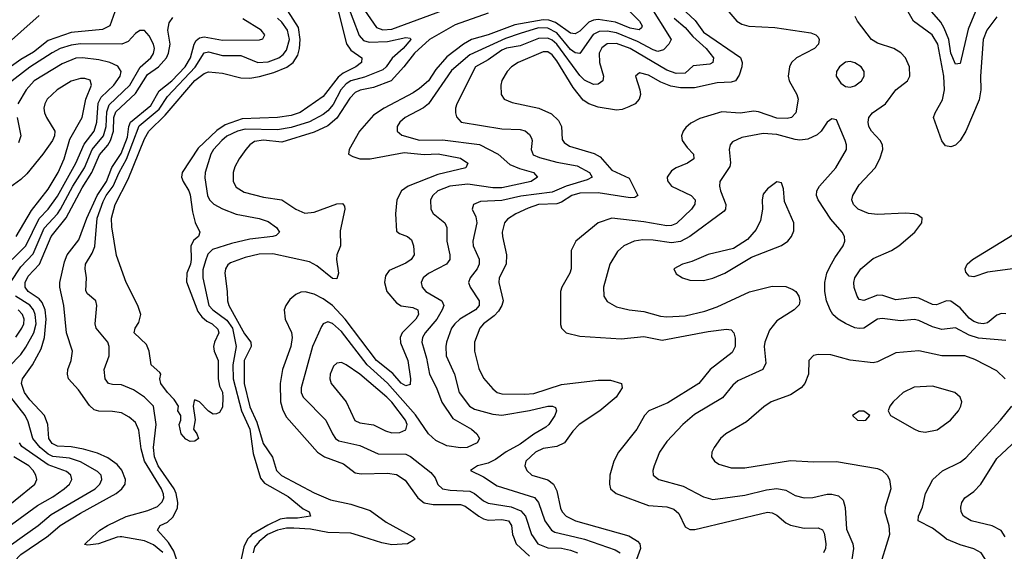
# Model space of a CAD drawing. Header units: inches. Extents: x 1308407 to 1441228, y 959628 to 1036311.
# Tile 224 of 256: x 1332305 to 1336603, y 1029937 to 1032256. Entities that reach past the tile are written whole.
import ezdxf

# ---------------------------------------------------------------- set-up
doc = ezdxf.new("R2010")
doc.units = ezdxf.units.IN
doc.header["$MEASUREMENT"] = 0
doc.layers.add('B3032', color=7, linetype='Continuous')
doc.layers.add('B3033', color=7, linetype='Continuous')

msp = doc.modelspace()

# ---------------------------------------------------------------- linework, layer by layer
at = {"layer": 'B3032', "color": 5}
for points, elevation in [([(1332250, 1029860.1), (1332310, 1029923.6), (1332423.5, 1030000)], 2620), ([(1332270, 1029967.4), (1332315.6, 1030000)], 2640), ([(1332744.4, 1030000), (1332730, 1029999.3), (1332649.6, 1029969.6), (1332603.3, 1029963.3), (1332587.6, 1029967.6), (1332622.8, 1030000)], 2580), ([(1332930, 1029932.3), (1332890, 1029966.2), (1332850, 1029983.6), (1332751.6, 1030000)], 2580), ([(1332993.7, 1029890), (1332978.4, 1029938.4), (1332955.2, 1029975.2), (1332933.2, 1030000)], 2560), ([(1333309.3, 1030000), (1333300.2, 1029990), (1333283, 1029957), (1333269.5, 1029890)], 2560), ([(1333374.7, 1030000), (1333350, 1029979.8), (1333330, 1029955.3), (1333324, 1029930)], 2580), ([(1334021.8, 1030000), (1334031.5, 1029990), (1333998, 1029970), (1333930, 1029966.2), (1333886.5, 1029973.5), (1333803, 1030000)], 2580), ([(1334460, 1030000), (1334472.6, 1029970), (1334530, 1029915.4)], 2620), ([(1334546.1, 1030000), (1334567.3, 1029970), (1334610, 1029952.7), (1334670.6, 1029950.6), (1334710, 1029942.7), (1334739.4, 1029930)], 2640), ([(1334728.5, 1030000), (1334770, 1029990.4), (1334904, 1029944), (1334926.2, 1029930)], 2660), ([(1334971.1, 1030000), (1335001.5, 1029981.5), (1335011.7, 1029970), (1335015.6, 1029950), (1334998.2, 1029901.8)], 2680), ([(1335819.3, 1030000), (1335823.6, 1029970), (1335822.8, 1029950), (1335814.1, 1029930)], 2720), ([(1335928.4, 1030000), (1335941.6, 1029970), (1335945.1, 1029950), (1335937.9, 1029902.1)], 2740), ([(1336098.9, 1030000), (1336056.7, 1029863.3)], 2760), ([(1336630.8, 1029730.8), (1336501.5, 1029930), (1336470, 1029948.2), (1336410, 1029965.9), (1336350.9, 1029990.9), (1336339.1, 1030000)], 2760)]:
    msp.add_lwpolyline(points, dxfattribs=dict(at, elevation=elevation))
at = {"layer": 'B3033', "color": 5}
for points, elevation in [([(1333732.3, 1032332.3), (1333787.4, 1032187.4), (1333805.7, 1032165.7), (1333830, 1032157.9), (1333910, 1032161.7), (1333990, 1032179.1), (1334010, 1032175.6), (1334012.9, 1032170), (1333979.1, 1032130), (1333931.1, 1032088.9), (1333904.3, 1032050), (1333890, 1032037.6), (1333810, 1032006.1), (1333750.4, 1031989.6), (1333730, 1031975.9), (1333707.4, 1031950), (1333673.3, 1031886.7), (1333650, 1031858.3), (1333630, 1031842.9), (1333570, 1031811.3), (1333490, 1031786.5), (1333430, 1031776.5), (1333290, 1031779.5), (1333255.8, 1031770), (1333210, 1031748.6), (1333186.9, 1031730), (1333151.5, 1031690), (1333140.1, 1031670), (1333114.8, 1031590), (1333112.9, 1031567.1), (1333124.9, 1031490), (1333134.1, 1031470), (1333151.9, 1031451.9), (1333190, 1031431), (1333250, 1031408.6), (1333350, 1031389.6), (1333390, 1031375.5), (1333425.6, 1031350), (1333438.9, 1031330), (1333425.2, 1031314.8), (1333410.7, 1031310), (1333310, 1031298.7), (1333230, 1031280.7), (1333146.6, 1031253.4), (1333127.1, 1031232.9), (1333116.1, 1031203.9), (1333104.6, 1031164.6), (1333104.1, 1031130), (1333131.1, 1031010), (1333148.7, 1030990), (1333210, 1030946.2), (1333234.5, 1030910), (1333249.8, 1030830), (1333235.6, 1030750), (1333237.4, 1030690), (1333273.4, 1030550), (1333310, 1030470), (1333324.4, 1030364.4), (1333356.5, 1030256.5), (1333374.4, 1030234.4), (1333477, 1030177), (1333543.2, 1030123.2), (1333569.1, 1030110), (1333574, 1030090), (1333518.4, 1030081.6), (1333470, 1030082), (1333442.5, 1030077.5), (1333388.1, 1030051.9), (1333318.5, 1030010), (1333309.3, 1030000)], 2560), ([(1335048, 1032330), (1335148.7, 1032170), (1335138.4, 1032150), (1335115.1, 1032124.9), (1335090, 1032117.9), (1335070, 1032124.3), (1335001.5, 1032161.5), (1334910, 1032199.4), (1334870, 1032206), (1334835, 1032205), (1334808.9, 1032191.1), (1334750, 1032109.4), (1334730, 1032111.5), (1334710, 1032126.6), (1334650, 1032199.1), (1334610, 1032219.8), (1334570, 1032220.2), (1334490, 1032196.8), (1334425.7, 1032174.3), (1334270, 1032103.6), (1334190, 1032035.4), (1334089.5, 1031890), (1334068.5, 1031871.5), (1333988.3, 1031830), (1333964.7, 1031810), (1333953.2, 1031790), (1333952.6, 1031770), (1333972.6, 1031752.6), (1334050, 1031730.1), (1334150, 1031732.3), (1334312.1, 1031712.1), (1334394.2, 1031670), (1334444.1, 1031624.1), (1334486.5, 1031606.5), (1334547.6, 1031590), (1334564.9, 1031570), (1334537.3, 1031550), (1334410, 1031522.2), (1334370, 1031522.2), (1334261.8, 1031538.2), (1334182, 1031530), (1334130.2, 1031510), (1334108.2, 1031490), (1334098.8, 1031470), (1334099.7, 1031430), (1334110, 1031410.4), (1334160.2, 1031370), (1334169.3, 1031350), (1334168.9, 1031290), (1334182.8, 1031230), (1334182.7, 1031210), (1334167.7, 1031190), (1334090, 1031149.8), (1334066.5, 1031130), (1334057.8, 1031110), (1334061.6, 1031090), (1334078.2, 1031070), (1334148.3, 1031030), (1334156.1, 1031010), (1334149.5, 1030990), (1334125.3, 1030950), (1334074.5, 1030890), (1334063.4, 1030870), (1334059.8, 1030850), (1334080.3, 1030780.3), (1334094.4, 1030710), (1334124.4, 1030650), (1334147.3, 1030587.3), (1334196, 1030516), (1334277.6, 1030470), (1334300.4, 1030450), (1334312.7, 1030430), (1334301.6, 1030410), (1334258.8, 1030390), (1334230, 1030388.4), (1334170, 1030397.6), (1334121.2, 1030421.2), (1334090, 1030450.4), (1334032.2, 1030532.2), (1333910.3, 1030670.3), (1333822.3, 1030750), (1333710, 1030896.1), (1333670, 1030930.5), (1333650, 1030937.7), (1333630.2, 1030929.8), (1333622.4, 1030917.6), (1333583.5, 1030830), (1333533.4, 1030650), (1333534, 1030630), (1333542.2, 1030610), (1333641.7, 1030510), (1333670, 1030449.2), (1333683.2, 1030430), (1333698.9, 1030418.9), (1333790, 1030398.5), (1333870, 1030363.1), (1333990, 1030360.6), (1334011.2, 1030351.2), (1334100.3, 1030280.3), (1334118, 1030258), (1334130, 1030228.4), (1334150.4, 1030210.4), (1334183.7, 1030203.7), (1334270, 1030199), (1334290.8, 1030190), (1334330, 1030158.1), (1334350, 1030147.6), (1334450.6, 1030130.6), (1334493.3, 1030113.3), (1334512.7, 1030090), (1334539, 1030010), (1334546.1, 1030000)], 2640), ([(1336484.4, 1032310), (1336445.6, 1032214.4), (1336410, 1032065.1), (1336390, 1032062), (1336370, 1032109.7), (1336360.5, 1032170), (1336339.9, 1032219.9), (1336325.9, 1032245.9), (1336286.7, 1032290)], 2660), ([(1332720.1, 1032290), (1332698.2, 1032230), (1332666.9, 1032213.1), (1332530, 1032199.8), (1332430, 1032165), (1332364.8, 1032115.2), (1332310, 1032082.6), (1332150.7, 1031969.3)], 2620), ([(1332390, 1032275.1), (1332230, 1032132.8)], 2580), ([(1332423.5, 1030000), (1332430, 1030004.4), (1332481.5, 1030050), (1332570, 1030104.3), (1332725.6, 1030190), (1332751.1, 1030210), (1332765.3, 1030230), (1332767, 1030250), (1332750.7, 1030290.7), (1332730, 1030315.5), (1332690, 1030344.7), (1332644.9, 1030364.9), (1332583.3, 1030383.3), (1332530, 1030393.3), (1332470, 1030395.4), (1332446.9, 1030406.9), (1332432.9, 1030430), (1332428.2, 1030490), (1332413.6, 1030530), (1332350, 1030597.5), (1332325.9, 1030630), (1332313, 1030670), (1332317.8, 1030690), (1332361.3, 1030750), (1332399.3, 1030820.7), (1332413.8, 1030870), (1332421.2, 1030950), (1332416.3, 1030990), (1332402.9, 1031022.9), (1332390, 1031038.2), (1332342.6, 1031070), (1332328.6, 1031090), (1332329, 1031110), (1332342.9, 1031137.1), (1332391.6, 1031190), (1332442.5, 1031310), (1332507.9, 1031392.1), (1332577.3, 1031522.7), (1332620.6, 1031590), (1332653.6, 1031666.4), (1332690, 1031709.2), (1332702, 1031730), (1332715, 1031770), (1332716.5, 1031830), (1332724.9, 1031855.1), (1332810, 1031933.9), (1332863, 1032017), (1332911.6, 1032050), (1332945.3, 1032090), (1332954.9, 1032110), (1332962.2, 1032150), (1332952, 1032210), (1332957.6, 1032242.4), (1332974.3, 1032265.7)], 2620), ([(1332622.8, 1030000), (1332655.4, 1030030), (1332688.7, 1030050), (1332770, 1030089.3), (1332864.7, 1030115.3), (1332907, 1030133), (1332927, 1030153), (1332933.8, 1030170), (1332933, 1030187), (1332923.9, 1030210), (1332849.9, 1030330.1), (1332835.4, 1030384.6), (1332825.5, 1030465.5), (1332810, 1030499.3), (1332782.9, 1030522.9), (1332750, 1030540.6), (1332710, 1030547.8), (1332650, 1030548), (1332630, 1030554), (1332610, 1030573.8), (1332562.1, 1030642.1), (1332518, 1030690), (1332513.2, 1030710), (1332515.8, 1030730), (1332529.9, 1030770.1), (1332535.1, 1030810), (1332510, 1030890), (1332497.2, 1031010), (1332480.7, 1031090), (1332481, 1031110), (1332500.1, 1031199.9), (1332513, 1031230), (1332563.4, 1031296.6), (1332598, 1031390), (1332643.3, 1031490), (1332683.8, 1031550), (1332708.1, 1031611.9), (1332747.5, 1031672.5), (1332775.4, 1031744.6), (1332781.5, 1031790), (1332789.2, 1031810), (1332877.6, 1031882.4), (1332914, 1031946), (1332970, 1031989.5), (1333027.1, 1032050), (1333050.6, 1032090), (1333066.2, 1032150), (1333074.8, 1032165.2), (1333090, 1032177.8), (1333110, 1032180.9), (1333190, 1032167.7), (1333351.8, 1032168.2), (1333367.2, 1032172.8), (1333375.3, 1032190), (1333359.8, 1032210), (1333279.5, 1032259.5)], 2580), ([(1332933.2, 1030000), (1332906.4, 1030030), (1332918, 1030050), (1332950, 1030065), (1332974.2, 1030085.8), (1332994.7, 1030125.3), (1332996.2, 1030150), (1332987.9, 1030190), (1332979, 1030210), (1332909.7, 1030310), (1332893.5, 1030350), (1332889.9, 1030390), (1332901, 1030490), (1332889.4, 1030570), (1332850.5, 1030610), (1332802, 1030642), (1332750, 1030663.6), (1332710, 1030664.4), (1332693.3, 1030670), (1332677.7, 1030690), (1332674.2, 1030730), (1332695.6, 1030790), (1332696.1, 1030830), (1332689.8, 1030850), (1332639.1, 1030910), (1332635.1, 1030930), (1332641.6, 1031010), (1332637.6, 1031030), (1332600.9, 1031060.9), (1332593.9, 1031073.9), (1332597, 1031130), (1332590.5, 1031170), (1332593, 1031190), (1332621.8, 1031238.2), (1332632.6, 1031267.4), (1332643, 1031390), (1332670, 1031463.9), (1332683.2, 1031490), (1332712.8, 1031530), (1332738.7, 1031590), (1332772, 1031648), (1332827.1, 1031792.9), (1332913.3, 1031866.7), (1332950, 1031920.7), (1333071, 1032049), (1333110, 1032111.5), (1333130, 1032115.7), (1333190, 1032099.7), (1333270, 1032099.9), (1333344.9, 1032070), (1333390, 1032072.5), (1333436.5, 1032090), (1333455.6, 1032104.4), (1333470, 1032123.2), (1333482.2, 1032170), (1333474.2, 1032210), (1333450, 1032245.5), (1333430, 1032263.4)], 2560), ([(1333695.4, 1032295.4), (1333731.7, 1032151.7), (1333750, 1032123.1), (1333798, 1032090), (1333796.8, 1032070), (1333772.6, 1032050), (1333716.7, 1032023.3), (1333694.6, 1032005.4), (1333630, 1031921.2), (1333530, 1031852.2), (1333490, 1031838.9), (1333430, 1031829.7), (1333276.7, 1031823.3), (1333201.8, 1031798.2), (1333166.4, 1031773.6), (1333084.3, 1031695.7), (1333014.9, 1031590), (1333011.8, 1031570), (1333018.3, 1031550), (1333044, 1031510), (1333050, 1031492.6), (1333058.8, 1031418.8), (1333071.6, 1031371.6), (1333092.2, 1031330), (1333086, 1031310), (1333065.8, 1031294.2), (1333052.9, 1031270), (1333053.9, 1031210), (1333050.7, 1031189.3), (1333034.1, 1031150), (1333033.5, 1031113.5), (1333083.2, 1030983.2), (1333100.1, 1030960.1), (1333121.8, 1030941.8), (1333145.3, 1030930), (1333170, 1030906.8), (1333174.4, 1030890), (1333154.9, 1030850), (1333151.6, 1030830), (1333154.6, 1030810), (1333171, 1030770), (1333170.9, 1030690), (1333177.6, 1030657.6), (1333190, 1030630.8), (1333191.3, 1030608.7), (1333190, 1030566), (1333176.9, 1030543.1), (1333163.6, 1030536.4), (1333150, 1030535.3), (1333130, 1030548.7), (1333090, 1030588.7), (1333070, 1030598), (1333066.4, 1030593.6), (1333062.8, 1030570), (1333070.6, 1030510.6), (1333063.8, 1030470), (1333079.1, 1030450), (1333086, 1030430), (1333070, 1030417.2), (1333050, 1030416), (1333030, 1030426), (1333009.4, 1030450), (1333001.2, 1030490), (1333008, 1030510), (1333008, 1030530), (1332995.3, 1030550), (1332999, 1030570), (1332979.8, 1030599.8), (1332949.8, 1030630), (1332921.1, 1030670), (1332916.3, 1030690), (1332920.9, 1030710), (1332916.6, 1030716.6), (1332878.9, 1030750), (1332869.8, 1030810), (1332859, 1030839), (1332805.1, 1030890), (1332809.8, 1030910), (1332824.9, 1030935.1), (1332833.5, 1030970), (1332820.3, 1031010), (1332769.9, 1031110), (1332728, 1031228), (1332707.2, 1031352.8), (1332705.9, 1031390), (1332721.3, 1031450), (1332779.1, 1031560.9), (1332850, 1031737.3), (1332868.6, 1031770), (1332939.7, 1031840.3), (1333070, 1031990.7), (1333110, 1032021.6), (1333130, 1032028.9), (1333190, 1032022.4), (1333270, 1032003.2), (1333310, 1032001.9), (1333351.9, 1032008.1), (1333414.1, 1032025.9), (1333471, 1032049), (1333498.8, 1032070), (1333519, 1032101), (1333527.1, 1032130), (1333530, 1032170), (1333521.6, 1032221.6), (1333475.4, 1032295.4)], 2540), ([(1334350, 1032285.3), (1334206, 1032234), (1334094, 1032170), (1334027.9, 1032110), (1333982.3, 1032050), (1333926.9, 1031990), (1333850, 1031960.3), (1333790.8, 1031949.2), (1333770, 1031938.2), (1333746.1, 1031913.9), (1333690, 1031827.1), (1333650, 1031792.8), (1333590, 1031765.3), (1333450, 1031722.5), (1333369.8, 1031730.2), (1333330, 1031724.3), (1333309.3, 1031710.7), (1333291.7, 1031690), (1333262.5, 1031650), (1333245, 1031615), (1333236.6, 1031590), (1333237.7, 1031550), (1333250, 1031525.8), (1333284.4, 1031504.4), (1333370, 1031482.5), (1333450, 1031470.9), (1333510.3, 1031430), (1333550, 1031412.2), (1333590, 1031416.8), (1333690, 1031453), (1333713.8, 1031453.8), (1333723.6, 1031443.6), (1333724.5, 1031430), (1333704.6, 1031335.4), (1333704.8, 1031270), (1333689.4, 1031230), (1333688, 1031210), (1333696.1, 1031150), (1333690, 1031126.2), (1333670, 1031127.3), (1333602.3, 1031182.3), (1333570, 1031199.5), (1333410, 1031234.9), (1333350, 1031233.3), (1333290, 1031218.4), (1333224.7, 1031195.3), (1333213.3, 1031186.7), (1333203.2, 1031170), (1333201.1, 1031150), (1333211.3, 1031071.3), (1333211.9, 1031030), (1333217.6, 1031010), (1333286, 1030886), (1333314.6, 1030850), (1333315.6, 1030830), (1333285.4, 1030770), (1333285.7, 1030670), (1333310, 1030567.3), (1333339.9, 1030499.9), (1333367.5, 1030407.5), (1333408, 1030348), (1333426.4, 1030290), (1333448, 1030268), (1333590, 1030192), (1333661.9, 1030161.9), (1333750, 1030143.1), (1333835.4, 1030115.4), (1333904.3, 1030064.3), (1334020.9, 1030000.9), (1334021.8, 1030000)], 2580), ([(1334970.1, 1032290), (1335010.1, 1032250.1), (1335021.7, 1032230), (1335019.2, 1032220.8), (1335008.5, 1032211.5), (1334970, 1032220.1), (1334905.7, 1032245.7), (1334830, 1032256.7), (1334810, 1032254.4), (1334790, 1032245.3), (1334750, 1032206.4), (1334730, 1032194.1), (1334710, 1032197.7), (1334644.4, 1032244.4), (1334614.2, 1032254.2), (1334590, 1032256.3), (1334466.8, 1032233.2), (1334350, 1032190.9), (1334278, 1032170), (1334242.4, 1032150), (1334170, 1032094.9), (1334121.6, 1032038.4), (1334089.9, 1031990.1), (1334050, 1031956.7), (1334023.2, 1031936.8), (1333895.4, 1031870), (1333850, 1031840.4), (1333787.9, 1031770), (1333743.6, 1031690), (1333740.3, 1031670), (1333759, 1031659), (1333789.6, 1031649.6), (1333835.1, 1031650), (1333983.7, 1031676.3), (1334071.1, 1031668.9), (1334131.3, 1031671.3), (1334230, 1031652.7), (1334261.5, 1031630), (1334252.7, 1031610), (1334130, 1031580.4), (1334000.5, 1031530), (1333972.4, 1031510), (1333951.3, 1031470), (1333945, 1031410), (1333950, 1031334), (1333963.5, 1031323.5), (1333997.6, 1031310), (1334015.3, 1031295.3), (1334024.6, 1031270), (1334026.8, 1031230), (1334013.7, 1031210), (1333990, 1031194.7), (1333917.7, 1031162.3), (1333901.7, 1031138.3), (1333897.2, 1031110), (1333907.4, 1031070), (1333950, 1031020.5), (1333970, 1031008.7), (1334021.4, 1031001.4), (1334042.6, 1030990), (1334046.1, 1030970), (1334033.8, 1030950), (1333974.3, 1030890), (1333965.4, 1030870), (1333966.9, 1030846.9), (1333999.1, 1030770), (1334010.7, 1030689.3), (1334010, 1030665.6), (1333990, 1030658.8), (1333970, 1030670.5), (1333933.2, 1030713.2), (1333862.7, 1030770), (1333725.3, 1030950), (1333670, 1031009.4), (1333630, 1031038.8), (1333590, 1031059.2), (1333550.7, 1031069.3), (1333532.7, 1031067.3), (1333510, 1031057.7), (1333483.7, 1031036.3), (1333466.2, 1031010), (1333459.8, 1030990), (1333463.7, 1030950), (1333491.8, 1030891.8), (1333495.1, 1030870), (1333489.3, 1030830), (1333451.7, 1030730), (1333442.8, 1030670), (1333444.1, 1030590), (1333453.1, 1030553.1), (1333470, 1030523), (1333604.6, 1030370), (1333635.2, 1030350), (1333718.6, 1030318.6), (1333770, 1030279.5), (1333795, 1030275), (1333910, 1030278.7), (1333950, 1030272.6), (1333987.1, 1030247.1), (1334042.5, 1030170), (1334070, 1030149.3), (1334110, 1030141.8), (1334230, 1030141.9), (1334250, 1030134.1), (1334308.9, 1030090), (1334330, 1030079.3), (1334350, 1030073), (1334410, 1030076.5), (1334438.1, 1030070), (1334452.2, 1030050), (1334455.8, 1030010), (1334460, 1030000)], 2620), ([(1333810, 1032298.1), (1333862.8, 1032222.8), (1333890, 1032212.2), (1333930, 1032215.2), (1334150, 1032296.4)], 2580), ([(1335162.5, 1032262.5), (1335210, 1032221.8), (1335243.2, 1032183.2), (1335301.8, 1032130), (1335333.9, 1032090), (1335330.1, 1032070), (1335317.2, 1032062.8), (1335244.5, 1032055.5), (1335210, 1032022.8), (1335170, 1032020.9), (1335130, 1032035.8), (1334970, 1032130.4), (1334910, 1032152.5), (1334870, 1032151.6), (1334845.8, 1032134.2), (1334834.6, 1032110), (1334835.5, 1032070), (1334853.2, 1032010), (1334851, 1031990), (1334830, 1031974.6), (1334810, 1031974), (1334770, 1031992.3), (1334750, 1032013.6), (1334650, 1032149.7), (1334630, 1032167.4), (1334610, 1032175.7), (1334570, 1032174.8), (1334490, 1032142.3), (1334430, 1032132), (1334410, 1032123.6), (1334350, 1032080.9), (1334295.3, 1032050), (1334212.7, 1031890), (1334207.1, 1031870), (1334206.8, 1031850), (1334212.4, 1031832.4), (1334232.7, 1031810), (1334410, 1031780.4), (1334490, 1031776.6), (1334511, 1031771), (1334530, 1031756.2), (1334538.9, 1031738.9), (1334541.7, 1031730), (1334538, 1031690), (1334546.6, 1031666.6), (1334574.6, 1031654.6), (1334650, 1031635.5), (1334738.3, 1031618.3), (1334792.4, 1031590), (1334804.7, 1031570), (1334782.4, 1031557.6), (1334690, 1031530), (1334630, 1031503.4), (1334493.2, 1031486.8), (1334410, 1031467.3), (1334317.3, 1031462.7), (1334285.3, 1031450), (1334280.7, 1031430), (1334296.4, 1031396.4), (1334300.7, 1031370), (1334282.6, 1031290), (1334285.1, 1031270), (1334311.1, 1031211.1), (1334310.7, 1031190), (1334301.4, 1031170), (1334270.9, 1031130), (1334263.8, 1031110), (1334271.6, 1031090), (1334310.5, 1031030.5), (1334310.6, 1031010), (1334294.4, 1030990), (1334225.9, 1030950), (1334204.1, 1030930), (1334190.6, 1030910), (1334167.9, 1030850), (1334164.6, 1030830), (1334167.2, 1030790), (1334202.7, 1030710), (1334223.8, 1030630), (1334268.7, 1030570), (1334290, 1030557.7), (1334370, 1030535.4), (1334410, 1030531.6), (1334530, 1030551.6), (1334610.1, 1030570.1), (1334630.9, 1030570.9), (1334643.9, 1030563.9), (1334648.9, 1030550), (1334641.3, 1030530), (1334615.2, 1030490), (1334601.8, 1030478.2), (1334550, 1030448.2), (1334490, 1030404.7), (1334428.3, 1030371.7), (1334382.7, 1030337.3), (1334350, 1030322.4), (1334303.8, 1030310), (1334273, 1030290), (1334330, 1030261.4), (1334390, 1030222.6), (1334551.6, 1030171.6), (1334569.7, 1030149.7), (1334596.8, 1030070), (1334626.1, 1030030), (1334640.4, 1030020.4), (1334728.5, 1030000)], 2660), ([(1335212.7, 1032290), (1335253.5, 1032253.5), (1335290, 1032201.9), (1335451, 1032091), (1335459.1, 1032070), (1335456.9, 1032050), (1335445.3, 1032014.7), (1335428.9, 1031990), (1335410, 1031983.9), (1335350, 1031980.7), (1335250, 1031958.6), (1335190, 1031959.6), (1335147, 1031967), (1335103.1, 1031983.1), (1335050, 1032013.8), (1335010, 1032025.1), (1334993.7, 1032010), (1335012, 1031950), (1335014.3, 1031930), (1335009.3, 1031910), (1334991.3, 1031890), (1334964.4, 1031875.6), (1334935.3, 1031864.7), (1334910, 1031861.7), (1334830, 1031874.9), (1334789.6, 1031889.6), (1334764.9, 1031904.9), (1334720.6, 1031960.6), (1334650, 1032077), (1334630, 1032103.2), (1334610, 1032116.7), (1334590, 1032115.7), (1334480.7, 1032070), (1334451.9, 1032050), (1334432.6, 1032030), (1334410, 1031991.5), (1334405.2, 1031970), (1334407.1, 1031930), (1334419.5, 1031910), (1334454.4, 1031894.4), (1334571, 1031871), (1334626, 1031846.1), (1334656.5, 1031816.5), (1334670.7, 1031790.7), (1334673.4, 1031733.4), (1334681.3, 1031721.3), (1334705.3, 1031705.3), (1334812.3, 1031672.3), (1334838.2, 1031658.2), (1334890, 1031600.5), (1334965.3, 1031565.3), (1335004, 1031490), (1334990, 1031480.7), (1334970, 1031479.9), (1334830, 1031500.5), (1334750, 1031499.5), (1334715.4, 1031490), (1334670, 1031460.1), (1334650, 1031453.4), (1334570.4, 1031449.6), (1334525.2, 1031434.8), (1334470.2, 1031410), (1334434.2, 1031385.8), (1334421.4, 1031370), (1334411.4, 1031330), (1334411.9, 1031310), (1334429.5, 1031230), (1334428.9, 1031190), (1334398.2, 1031130), (1334397, 1031110), (1334415.2, 1031030), (1334410.1, 1031010), (1334394.9, 1030985.1), (1334375.8, 1030964.2), (1334330.1, 1030930), (1334313.6, 1030910), (1334290.1, 1030850), (1334290.9, 1030810), (1334310, 1030734.4), (1334330, 1030692.7), (1334370, 1030646), (1334390, 1030630.2), (1334410, 1030624.2), (1334510, 1030622.1), (1334550, 1030625.5), (1334670, 1030664.6), (1334830, 1030684.1), (1334883.6, 1030683.6), (1334932, 1030670), (1334935.2, 1030650), (1334909.3, 1030610), (1334837.8, 1030550), (1334746.8, 1030490), (1334719, 1030461), (1334683.3, 1030410), (1334650, 1030394.6), (1334590, 1030385.9), (1334556.8, 1030370), (1334514, 1030330), (1334510.2, 1030310), (1334518.6, 1030290), (1334540.9, 1030270), (1334610, 1030248.4), (1334635.3, 1030230), (1334650, 1030201.3), (1334665.2, 1030125.2), (1334672.5, 1030110), (1334691, 1030090), (1334730.7, 1030070.7), (1334964.2, 1030004.2), (1334971.1, 1030000)], 2680), ([(1335401.1, 1032290), (1335435.8, 1032250), (1335456.8, 1032236.8), (1335487.6, 1032227.6), (1335601.8, 1032221.8), (1335758.8, 1032198.8), (1335780.3, 1032190), (1335790, 1032179.5), (1335795.2, 1032170), (1335792.5, 1032150), (1335774.4, 1032130), (1335696.5, 1032090), (1335674.5, 1032070), (1335664.6, 1032050), (1335660.2, 1032010), (1335663.5, 1031990), (1335697.6, 1031930), (1335703, 1031910), (1335692.5, 1031850), (1335674, 1031830), (1335654.4, 1031825.7), (1335610, 1031826.5), (1335530, 1031854.3), (1335510, 1031857.1), (1335450, 1031849.2), (1335370, 1031854.4), (1335274.4, 1031825.6), (1335235.1, 1031804.9), (1335213.5, 1031786.5), (1335200.9, 1031770), (1335194.3, 1031750), (1335197.2, 1031730), (1335218.2, 1031698.2), (1335245.8, 1031670), (1335248, 1031650), (1335219.6, 1031630), (1335170, 1031610.3), (1335150, 1031596.4), (1335131.2, 1031570), (1335132.7, 1031552.7), (1335150, 1031529.6), (1335236, 1031490), (1335253.6, 1031470), (1335252.2, 1031452.2), (1335237, 1031430), (1335172.1, 1031367.9), (1335150, 1031357.9), (1335130, 1031357), (1335030, 1031374.7), (1334890, 1031389.9), (1334830, 1031369.8), (1334733.2, 1031290), (1334711.9, 1031250), (1334711.6, 1031170), (1334706.3, 1031150), (1334671, 1031090), (1334665.4, 1031070), (1334666.2, 1030926.2), (1334670.3, 1030910), (1334690.2, 1030890.2), (1334750, 1030875.4), (1334930, 1030864.3), (1335030, 1030874.7), (1335110, 1030858), (1335310, 1030895.4), (1335390, 1030906), (1335410, 1030904), (1335422.4, 1030890), (1335427.7, 1030867.7), (1335427.6, 1030830), (1335414.8, 1030805.2), (1335319.2, 1030730), (1335270, 1030669.3), (1335134.8, 1030585.2), (1335051.2, 1030550), (1335032.4, 1030530), (1334998.7, 1030470), (1334918.8, 1030370), (1334898.8, 1030330), (1334880.6, 1030270), (1334879.3, 1030230), (1334884.7, 1030210), (1334909.3, 1030189.3), (1335050, 1030136.9), (1335130, 1030130.6), (1335160.8, 1030120.8), (1335182.7, 1030102.7), (1335210, 1030044.7), (1335230, 1030032.6), (1335252.6, 1030032.6), (1335570, 1030108.1), (1335590, 1030104.7), (1335610, 1030095), (1335650, 1030062), (1335670, 1030051.3), (1335730, 1030037.5), (1335790, 1030039), (1335810, 1030030.2), (1335816.9, 1030016.9), (1335819.3, 1030000)], 2720), ([(1336610, 1030973.3), (1336590, 1030975), (1336570, 1030967.9), (1336530, 1030934.5), (1336510, 1030929.9), (1336490, 1030931.8), (1336470, 1030939.2), (1336450, 1030954.1), (1336410, 1030999.6), (1336370, 1031027.9), (1336350, 1031029.9), (1336307.4, 1031012.6), (1336290, 1031014), (1336230, 1031041), (1336210, 1031044.3), (1336130, 1031034.1), (1336073.3, 1031053.3), (1336050, 1031054.2), (1335990, 1031031.9), (1335970, 1031036.1), (1335960.2, 1031050), (1335948.1, 1031088.1), (1335946.1, 1031110), (1335949.9, 1031130.1), (1335977, 1031170), (1336030, 1031215.3), (1336111.1, 1031250), (1336143.1, 1031270), (1336212.2, 1031330), (1336243, 1031370), (1336244.5, 1031390), (1336224.7, 1031404.7), (1336209.8, 1031409.8), (1336170, 1031412.4), (1336050, 1031405.8), (1336010, 1031410.6), (1335965.7, 1031430), (1335944.2, 1031450), (1335937.6, 1031470), (1335941.4, 1031490), (1335970, 1031535.6), (1336039.8, 1031610), (1336060.2, 1031650), (1336072, 1031690), (1336071.3, 1031710), (1336061.4, 1031730), (1336023.7, 1031770), (1336011.8, 1031790), (1336008.2, 1031810), (1336012, 1031830), (1336027.2, 1031850), (1336084.1, 1031890), (1336129.9, 1031950.1), (1336180.3, 1031990), (1336189.9, 1032010.1), (1336189.3, 1032050), (1336171.1, 1032090), (1336151.1, 1032111.1), (1336120.7, 1032130), (1336050, 1032154.1), (1336023.7, 1032170), (1335961.7, 1032250), (1335952.2, 1032270)], 2720), ([(1336570, 1032269.1), (1336527, 1032210), (1336510.6, 1032170), (1336498.3, 1032010), (1336500.6, 1031950), (1336493.3, 1031906.7), (1336434.5, 1031770), (1336410.9, 1031730), (1336390, 1031709), (1336370, 1031701.2), (1336345.6, 1031705.6), (1336330, 1031727.3), (1336294, 1031830), (1336300.5, 1031850), (1336332.8, 1031907.2), (1336341.3, 1031950), (1336339.5, 1032010), (1336312.4, 1032150), (1336288.1, 1032190), (1336205.9, 1032250), (1336183.6, 1032290)], 2680), ([(1332264.5, 1031110), (1332310, 1031178.7), (1332364.6, 1031235.4), (1332412.6, 1031347.4), (1332470, 1031409.1), (1332483.9, 1031430), (1332537.4, 1031530), (1332587.4, 1031610), (1332621.7, 1031690), (1332671.2, 1031750), (1332682.3, 1031790), (1332685.2, 1031854.8), (1332695.5, 1031884.5), (1332785.4, 1031970), (1332831.3, 1032048.7), (1332877.3, 1032090), (1332890, 1032109.4), (1332893.4, 1032130), (1332889.9, 1032150), (1332870, 1032185.3), (1332850, 1032209.7), (1332830, 1032209.7), (1332810, 1032196), (1332778.3, 1032161.7), (1332750.8, 1032149.2), (1332570, 1032151.3), (1332530, 1032145.3), (1332482.6, 1032130), (1332447.5, 1032112.5), (1332350, 1032049.9), (1332222, 1031950)], 2640), ([(1332272.1, 1031210), (1332331.6, 1031270), (1332390, 1031389.3), (1332430, 1031430.1), (1332470, 1031486.1), (1332550.9, 1031630), (1332586.2, 1031713.8), (1332629.9, 1031770), (1332641.5, 1031810), (1332647.2, 1031892.8), (1332661.5, 1031918.5), (1332716.6, 1031970), (1332744.4, 1032010), (1332748.5, 1032030), (1332733.4, 1032053.4), (1332698.3, 1032070), (1332650, 1032081.6), (1332579, 1032090), (1332550, 1032088.8), (1332490, 1032063.7), (1332368, 1031990), (1332333.3, 1031950), (1332296.6, 1031890)], 2660), ([(1332290, 1031310.1), (1332356.3, 1031423.7), (1332430, 1031516.8), (1332473.6, 1031590), (1332499.7, 1031650), (1332524.5, 1031735.5), (1332578.2, 1031830), (1332594.6, 1031910), (1332619.2, 1031970), (1332613, 1031993), (1332590, 1032000.2), (1332570, 1032000.5), (1332530, 1031988.1), (1332468.2, 1031950), (1332425.2, 1031910), (1332414.3, 1031890), (1332410.2, 1031870), (1332412.8, 1031850), (1332422.3, 1031830), (1332459, 1031770), (1332457.8, 1031750), (1332448.1, 1031730), (1332406.4, 1031670), (1332335.9, 1031584.1), (1332310, 1031559.8), (1332230, 1031501.1)], 2680), ([(1332293.8, 1031830), (1332309.5, 1031750), (1332300.3, 1031719.7)], 2660), ([(1336610, 1030856.6), (1336490, 1030867.6), (1336450, 1030879.5), (1336390, 1030912.5), (1336330, 1030904.6), (1336290, 1030916.4), (1336230, 1030944.4), (1336210, 1030948.1), (1336150, 1030942.1), (1336070, 1030953.3), (1336050, 1030950.6), (1335990.3, 1030910), (1335970, 1030908.6), (1335950, 1030912.2), (1335910.3, 1030930.3), (1335877.6, 1030950), (1335854.8, 1030970), (1335842.2, 1030990), (1335827.4, 1031030), (1335819.8, 1031070), (1335818.9, 1031110), (1335828.9, 1031150), (1335841.4, 1031178.6), (1335862.5, 1031217.5), (1335899.3, 1031270), (1335906.6, 1031290), (1335905.6, 1031310), (1335894.8, 1031330), (1335845.9, 1031385.9), (1335790.5, 1031470), (1335783, 1031490), (1335784.9, 1031510), (1335795.6, 1031530), (1335867.3, 1031610), (1335913.6, 1031690), (1335914.6, 1031710), (1335908.8, 1031730), (1335870, 1031819.5), (1335850, 1031823.6), (1335830, 1031809.6), (1335803.2, 1031770), (1335785.7, 1031754.3), (1335744.9, 1031735.1), (1335710, 1031731.3), (1335690, 1031733.8), (1335610, 1031755.6), (1335550, 1031760.5), (1335457.2, 1031742.8), (1335416.8, 1031723.2), (1335406.5, 1031710), (1335402.6, 1031690), (1335407.8, 1031632.2), (1335404.2, 1031615.8), (1335361.6, 1031550), (1335359.8, 1031530), (1335364.3, 1031510), (1335386.8, 1031450), (1335385.5, 1031430), (1335379.5, 1031420.5), (1335230.1, 1031309.9), (1335190, 1031289.1), (1335150, 1031282.5), (1335070, 1031294.9), (1335024.5, 1031295.5), (1334988, 1031290), (1334942.6, 1031270), (1334915.1, 1031244.9), (1334881.8, 1031190), (1334853.6, 1031090), (1334854.6, 1031050), (1334870, 1031027.4), (1334910, 1031003.5), (1334966, 1030990), (1335030, 1030983.7), (1335102.4, 1030962.4), (1335130, 1030959.5), (1335210, 1030964.9), (1335295.1, 1030984.9), (1335350, 1031004.3), (1335490, 1031069.5), (1335590, 1031094), (1335650, 1031091.9), (1335679.7, 1031079.7), (1335692.7, 1031070), (1335706.7, 1031050), (1335710.4, 1031030), (1335707.1, 1031012.9), (1335686, 1030990), (1335610, 1030942.2), (1335577.9, 1030902.1), (1335557.6, 1030850), (1335555.1, 1030830), (1335562.4, 1030757.6), (1335549.6, 1030730.4), (1335439.3, 1030680.7), (1335417.5, 1030662.5), (1335372.7, 1030607.3), (1335250, 1030533.7), (1335199.7, 1030490), (1335130, 1030416.8), (1335098.2, 1030370), (1335074.7, 1030310), (1335069.1, 1030290), (1335070.3, 1030270), (1335094.9, 1030250), (1335201.5, 1030221.5), (1335290, 1030175.3), (1335330, 1030163.5), (1335470, 1030182.8), (1335565.3, 1030205.3), (1335610, 1030211.1), (1335650, 1030203.9), (1335690, 1030181.4), (1335730, 1030170.2), (1335767.8, 1030172.2), (1335830, 1030186.3), (1335850, 1030186.3), (1335878.7, 1030178.7), (1335899.7, 1030159.7), (1335908.9, 1030128.9), (1335913.6, 1030033.6), (1335928.4, 1030000)], 2740), ([(1336650, 1031170.3), (1336530, 1031155.5), (1336470, 1031134), (1336450, 1031136.9), (1336435.2, 1031155.2), (1336432.1, 1031170), (1336441.4, 1031190), (1336463.8, 1031210), (1336665.8, 1031334.2)], 2680), ([(1332258.1, 1030741.9), (1332310, 1030795.9), (1332332.7, 1030827.3), (1332367.5, 1030890), (1332376.6, 1030930), (1332373.3, 1030970), (1332365.5, 1030990), (1332350, 1031010.5), (1332287.1, 1031050)], 2640), ([(1332288.5, 1030871.5), (1332314.6, 1030910), (1332322.6, 1030930), (1332324.1, 1030950), (1332317.4, 1030970), (1332298.5, 1030990)], 2660), ([(1336606.8, 1030690), (1336570, 1030724.1), (1336474, 1030774), (1336430, 1030789.9), (1336330, 1030789.4), (1336230, 1030811.2), (1336130, 1030803.2), (1336050, 1030763.7), (1336030, 1030759), (1335930, 1030771.6), (1335845.8, 1030794.2), (1335790, 1030796.4), (1335770, 1030791.3), (1335750.4, 1030770), (1335747.9, 1030710), (1335732.6, 1030670), (1335716, 1030650), (1335670, 1030619.3), (1335585.7, 1030590), (1335552.7, 1030567.3), (1335477.3, 1030502.7), (1335387.6, 1030450), (1335364.7, 1030430), (1335336.1, 1030390), (1335326.3, 1030370), (1335325.3, 1030350), (1335338.4, 1030330), (1335356.9, 1030316.9), (1335410, 1030301.5), (1335470, 1030301.7), (1335670, 1030333.9), (1335770, 1030327), (1335870, 1030329.4), (1336050, 1030299), (1336070.1, 1030290.1), (1336091.3, 1030270), (1336101.2, 1030250), (1336107.1, 1030210), (1336083.1, 1030130), (1336081.7, 1030110), (1336098.9, 1030050), (1336102, 1030010), (1336098.9, 1030000)], 2760), ([(1332315.6, 1030000), (1332385.6, 1030050), (1332442, 1030098), (1332635.2, 1030210), (1332654.8, 1030230), (1332663.8, 1030250), (1332660.2, 1030270), (1332645.1, 1030285.1), (1332570, 1030328), (1332523.3, 1030343.3), (1332450, 1030350.8), (1332430, 1030361), (1332394.9, 1030390), (1332362.6, 1030430), (1332342.1, 1030502.1), (1332329.2, 1030530), (1332234.8, 1030650)], 2640), ([(1336339.1, 1030000), (1336290, 1030038.1), (1336227.6, 1030070), (1336228.5, 1030090), (1336245.6, 1030130), (1336258.8, 1030190), (1336290.7, 1030250), (1336332.4, 1030287.6), (1336410, 1030326.7), (1336434.7, 1030345.3), (1336586.2, 1030510), (1336635.1, 1030570)], 2760), ([(1332270, 1030053.7), (1332383.3, 1030136.7), (1332450, 1030175), (1332499.5, 1030210), (1332522, 1030230), (1332533.4, 1030250), (1332529.1, 1030270), (1332510, 1030286), (1332430, 1030313.8), (1332314.9, 1030394.9), (1332304.1, 1030410)], 2660), ([(1336606.1, 1030000), (1336588.7, 1030028.7), (1336550, 1030047.7), (1336458.7, 1030070), (1336424.8, 1030090), (1336414.6, 1030110), (1336412.8, 1030130), (1336417.6, 1030150), (1336431, 1030170), (1336470, 1030198.5), (1336500.6, 1030230), (1336570, 1030341.7), (1336677.7, 1030442.3)], 2740), ([(1332198.4, 1030090), (1332372, 1030230), (1332379.9, 1030250), (1332376.4, 1030270), (1332364.5, 1030290), (1332344.5, 1030310), (1332279.2, 1030350)], 2680), ([(1333803, 1030000), (1333750, 1030016.8), (1333650, 1030019.9), (1333573.9, 1030033.9), (1333501.8, 1030038.2), (1333470, 1030037.5), (1333430, 1030029.7), (1333387, 1030010), (1333374.7, 1030000)], 2580), ([(1332751.6, 1030000), (1332750, 1030000.3), (1332744.4, 1030000)], 2580)]:
    msp.add_lwpolyline(points, dxfattribs=dict(at, elevation=elevation))
for points, elevation in [([(1335930, 1032074), (1335910, 1032071.1), (1335883.7, 1032050), (1335870.4, 1032030), (1335868.5, 1032010), (1335890, 1031979.3), (1335910, 1031964.4), (1335930, 1031961.3), (1335950, 1031967.2), (1335979.6, 1031990), (1335991.2, 1032010), (1335991.2, 1032030), (1335977.6, 1032050), (1335950, 1032068)], 2740), ([(1335610, 1031549.5), (1335570, 1031518.7), (1335550, 1031494.5), (1335545.3, 1031470), (1335548, 1031430), (1335539.3, 1031380.7), (1335519.6, 1031340.4), (1335482.7, 1031297.3), (1335421.4, 1031258.6), (1335310, 1031231.4), (1335238.6, 1031201.4), (1335198.8, 1031190), (1335160.7, 1031170), (1335170, 1031148), (1335198.8, 1031130), (1335230, 1031120.3), (1335290, 1031119), (1335330, 1031128.3), (1335383.6, 1031150), (1335499.8, 1031220.2), (1335630, 1031271.4), (1335657.4, 1031290), (1335673.7, 1031310), (1335684.1, 1031335.9), (1335683.5, 1031370), (1335642.8, 1031462.8), (1335638.8, 1031518.8), (1335630, 1031545.2)], 2760), ([(1333710, 1030760.4), (1333690, 1030758.3), (1333675.4, 1030744.6), (1333660.2, 1030710), (1333658.9, 1030690), (1333665, 1030670), (1333729.6, 1030589.6), (1333768.4, 1030508.4), (1333790, 1030497.8), (1333850, 1030488.4), (1333902.5, 1030462.5), (1333930, 1030454.2), (1333964, 1030456), (1333990, 1030467.3), (1333996.6, 1030490), (1333989.4, 1030510), (1333930, 1030587.4), (1333907.4, 1030610), (1333790, 1030709.9), (1333730, 1030751.4)], 2660), ([(1336290, 1030657.6), (1336210, 1030653.5), (1336161.6, 1030630), (1336118, 1030590), (1336102.8, 1030570), (1336096, 1030550), (1336106, 1030530), (1336210.7, 1030470), (1336230, 1030461.1), (1336257.2, 1030457.2), (1336310, 1030467.8), (1336368.2, 1030510), (1336402.6, 1030550), (1336412.6, 1030570), (1336416.9, 1030590), (1336410, 1030609.2), (1336387, 1030630)], 2780), ([(1335990, 1030548.7), (1335970, 1030548.7), (1335941, 1030530), (1335962, 1030510), (1335990, 1030507.7), (1335998, 1030510), (1336015.3, 1030530)], 2780)]:
    msp.add_lwpolyline(points, close=True, dxfattribs=dict(at, elevation=elevation))

doc.saveas('drawing.dxf')
